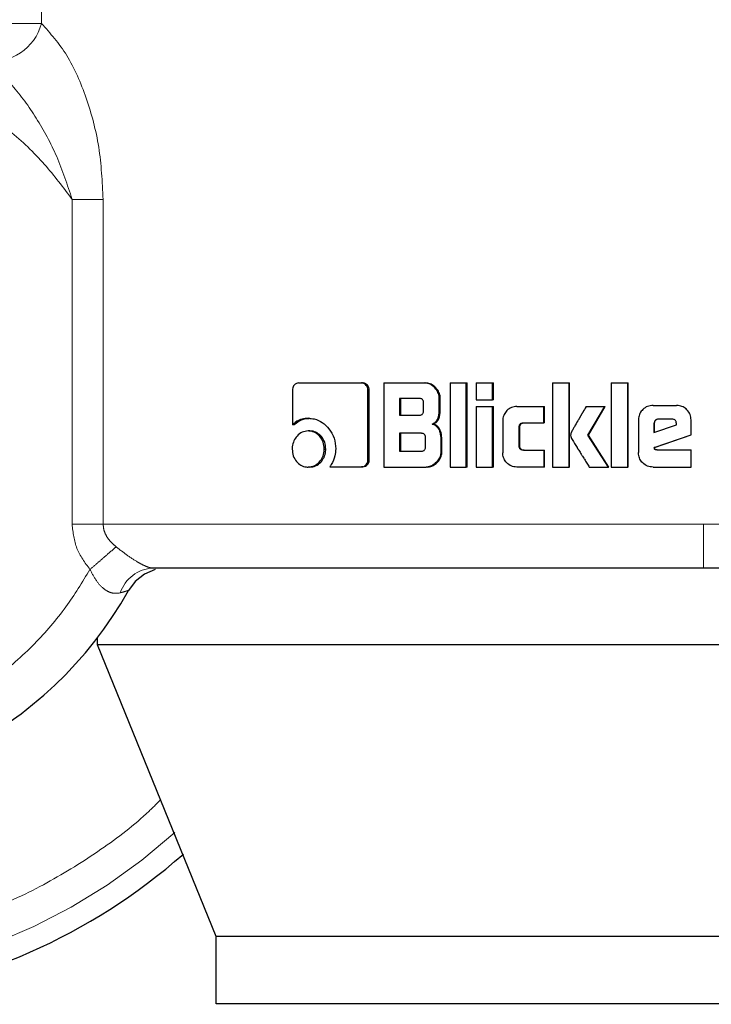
# Model space of a CAD drawing. Header units: millimetres. Extents: x 18 to 263, y 61 to 154.
# Tile 12 of 74: x 64.641 to 65.463, y 61.186 to 62.357. Entities that reach past the tile are written whole.
import ezdxf

# ---------------------------------------------------------------- set-up
doc = ezdxf.new("R2010")
doc.units = ezdxf.units.MM
doc.linetypes.add('PHANTOM', pattern=[12.7, 6.35, -1.27, 1.27, -1.27, 1.27, -1.27])

msp = doc.modelspace()

# ---------------------------------------------------------------- linework, layer by layer
at = {"color": 8, "linetype": 'PHANTOM', "lineweight": 18}
for p, q in [((64.667, 62.3526), (64.667, 63.1452)), ((64.667, 62.3526), (64.6263, 62.3526)), ((64.7035, 61.7571), (64.7035, 62.1434)), ((64.7404, 62.1434), (64.7035, 62.1434)), ((64.7404, 61.7571), (64.7404, 62.1434)), ((64.7035, 61.7571), (64.7404, 61.7571)), ((65.4542, 61.7571), (64.7404, 61.7571)), ((66.4605, 61.7571), (65.4542, 61.7571))]:
    msp.add_line(p, q, dxfattribs=at)
at = {"color": 7, "linetype": 'Continuous', "lineweight": 25}
for p, q in [((64.9653, 61.9166), (64.9653, 61.8753)), ((64.9728, 61.9251), (65.0474, 61.9251)), ((65.0474, 61.9251), (65.049, 61.9251)), ((65.0552, 61.8338), (65.0552, 61.9166)), ((65.0568, 61.9166), (65.0552, 61.9166)), ((65.0568, 61.8338), (65.0568, 61.9166)), ((65.0741, 61.9251), (65.0741, 61.8251)), ((65.0741, 61.9251), (65.1224, 61.9251)), ((65.1224, 61.9251), (65.1237, 61.9251)), ((65.1528, 61.9251), (65.1528, 61.8251)), ((65.1528, 61.9251), (65.1719, 61.9251)), ((65.1719, 61.8251), (65.1719, 61.9251)), ((65.1719, 61.9251), (65.1731, 61.9251)), ((65.1731, 61.8251), (65.1731, 61.9251)), ((65.184, 61.9251), (65.184, 61.9051)), ((65.184, 61.9251), (65.2033, 61.9251)), ((65.2033, 61.9051), (65.2033, 61.9251)), ((65.2033, 61.9251), (65.2043, 61.9251)), ((65.2043, 61.9051), (65.2043, 61.9251)), ((65.2745, 61.9251), (65.2745, 61.8251)), ((65.2745, 61.9251), (65.2943, 61.9251)), ((65.2943, 61.8251), (65.2943, 61.9251)), ((65.2943, 61.9251), (65.2949, 61.9251)), ((65.2949, 61.8251), (65.2949, 61.9251)), ((65.3444, 61.9251), (65.3643, 61.9251)), ((65.3444, 61.9251), (65.3444, 61.8251)), ((65.3643, 61.8251), (65.3643, 61.9251)), ((65.3643, 61.9251), (65.3647, 61.9251)), ((65.3647, 61.8251), (65.3647, 61.9251)), ((65.1164, 61.9066), (65.0925, 61.9066)), ((65.0925, 61.9066), (65.0925, 61.8869)), ((65.094, 61.9066), (65.094, 61.8869)), ((65.14, 61.8946), (65.14, 61.9066)), ((65.1412, 61.9066), (65.14, 61.9066)), ((65.1412, 61.8946), (65.1412, 61.9066)), ((65.184, 61.9051), (65.2033, 61.9051)), ((65.2043, 61.9051), (65.2033, 61.9051)), ((65.1212, 61.8919), (65.1212, 61.9017)), ((65.1412, 61.8946), (65.14, 61.8946)), ((65.184, 61.8971), (65.184, 61.8251)), ((65.184, 61.8971), (65.2033, 61.8971)), ((65.2033, 61.8251), (65.2033, 61.8971)), ((65.2033, 61.8971), (65.2043, 61.8971)), ((65.2043, 61.8251), (65.2043, 61.8971)), ((65.232, 61.8971), (65.2644, 61.8971)), ((65.2644, 61.8776), (65.2644, 61.8971)), ((65.2644, 61.8971), (65.2652, 61.8971)), ((65.2652, 61.8776), (65.2652, 61.8971)), ((65.3144, 61.8971), (65.3368, 61.8971)), ((65.3167, 61.8629), (65.3368, 61.8971)), ((65.3173, 61.8629), (65.3373, 61.8971)), ((65.3368, 61.8971), (65.3373, 61.8971)), ((65.3941, 61.8984), (65.4219, 61.8984)), ((65.4219, 61.8984), (65.422, 61.8984)), ((64.9841, 61.8831), (64.986, 61.8831)), ((65.0925, 61.8869), (65.1164, 61.8869)), ((65.3768, 61.8811), (65.3768, 61.8424)), ((65.4167, 61.8821), (65.4004, 61.8821)), ((65.4393, 61.8636), (65.4393, 61.8811)), ((65.4393, 61.8811), (65.4393, 61.8811)), ((65.4393, 61.8636), (65.4393, 61.8811)), ((64.9673, 61.8753), (64.9653, 61.8753)), ((65.1315, 61.8763), (65.1328, 61.8763)), ((65.2154, 61.8801), (65.2154, 61.8421)), ((65.2349, 61.8501), (65.2349, 61.8726)), ((65.2358, 61.8726), (65.2349, 61.8726)), ((65.2358, 61.8501), (65.2358, 61.8726)), ((65.2399, 61.8776), (65.2644, 61.8776)), ((65.2652, 61.8776), (65.2644, 61.8776)), ((65.3952, 61.8771), (65.3952, 61.8663)), ((65.3952, 61.8771), (65.3955, 61.8771)), ((65.3952, 61.8663), (65.4218, 61.8752)), ((65.3955, 61.8771), (65.3955, 61.8663)), ((65.4218, 61.8752), (65.4218, 61.877)), ((64.9859, 61.868), (64.9841, 61.868)), ((65.1188, 61.8653), (65.0925, 61.8653)), ((65.0925, 61.8653), (65.0925, 61.8441)), ((65.094, 61.8653), (65.094, 61.8441)), ((65.1236, 61.8491), (65.1236, 61.8603)), ((65.1419, 61.8577), (65.1419, 61.8435)), ((65.1431, 61.8577), (65.1419, 61.8577)), ((65.1431, 61.8435), (65.1431, 61.8577)), ((65.3412, 61.8251), (65.3167, 61.8629)), ((65.3173, 61.8629), (65.3167, 61.8629)), ((65.3417, 61.8251), (65.3173, 61.8629)), ((65.3955, 61.8483), (65.4393, 61.8636)), ((65.3957, 61.8483), (65.4393, 61.8636)), ((65.4393, 61.8636), (65.4393, 61.8636)), ((65.0033, 61.8465), (65.005, 61.8465)), ((65.2358, 61.8501), (65.2349, 61.8501)), ((65.3957, 61.8483), (65.3955, 61.8483)), ((65.0925, 61.8441), (65.1188, 61.8441)), ((65.1431, 61.8435), (65.1419, 61.8435)), ((65.2399, 61.8451), (65.2644, 61.8451)), ((65.2644, 61.8451), (65.2644, 61.8251)), ((65.2644, 61.8451), (65.2652, 61.8451)), ((65.2652, 61.8251), (65.2652, 61.8451)), ((65.3987, 61.8454), (65.4393, 61.8454)), ((65.4393, 61.8251), (65.4393, 61.8454)), ((65.4393, 61.8454), (65.4393, 61.8454)), ((65.4393, 61.8251), (65.4393, 61.8454)), ((64.9859, 61.8251), (64.9841, 61.8251)), ((65.0097, 61.8253), (65.0474, 61.8253)), ((65.049, 61.8253), (65.0474, 61.8253)), ((65.0568, 61.8338), (65.0552, 61.8338)), ((65.0741, 61.8251), (65.1243, 61.8251)), ((65.1256, 61.8251), (65.1243, 61.8251)), ((65.1528, 61.8251), (65.1719, 61.8251)), ((65.1731, 61.8251), (65.1719, 61.8251)), ((65.184, 61.8251), (65.2033, 61.8251)), ((65.2043, 61.8251), (65.2033, 61.8251)), ((65.2644, 61.8251), (65.232, 61.8251)), ((65.2652, 61.8251), (65.2644, 61.8251)), ((65.2745, 61.8251), (65.2943, 61.8251)), ((65.2949, 61.8251), (65.2943, 61.8251)), ((65.3183, 61.8251), (65.3412, 61.8251)), ((65.3417, 61.8251), (65.3412, 61.8251)), ((65.3444, 61.8251), (65.3643, 61.8251)), ((65.3647, 61.8251), (65.3643, 61.8251)), ((65.3941, 61.8251), (65.4393, 61.8251)), ((65.4393, 61.8251), (65.4393, 61.8251)), ((64.7336, 61.6138), (64.7336, 61.6222)), ((64.8746, 61.2668), (64.7336, 61.6138)), ((66.2697, 61.6138), (64.7336, 61.6138)), ((66.1482, 61.2668), (64.8746, 61.2668)), ((64.8746, 61.1868), (64.8746, 61.2668)), ((66.1482, 61.1868), (64.8746, 61.1868))]:
    msp.add_line(p, q, dxfattribs=at)
at = {"color": 7, "linetype": 'Continuous', "lineweight": 25, "flags": 128}
msp.add_lwpolyline([(64.8024, 61.7033), (64.8024, 61.7033), (64.7895, 61.6979), (64.7784, 61.6892), (64.7704, 61.6784)], dxfattribs=at)
at = {"color": 7, "linetype": 'Continuous', "lineweight": 25}
for radius, start, end in [(0.72, 105.8112, 311.2516), (0.4685, 123.2858, 330.8783)]:
    msp.add_arc((64.3611, 61.9063), radius, start, end, dxfattribs=at)
at = {"color": 8, "linetype": 'PHANTOM', "lineweight": 18}
for centre, radius, start, end in [((64.6094, 62.367), 0.0593, 260.8938, 345.8888), ((64.3611, 61.9063), 0.6941, 180, 312.0009), ((64.8018, 61.6617), 0.0434, 92.92, 161.4493)]:
    msp.add_arc(centre, radius, start, end, dxfattribs=at)
for points, knots in [([(64.667, 62.3526), (64.6775, 62.3408), (64.6988, 62.317), (64.7215, 62.2643), (64.7372, 62.2059), (64.7393, 62.1643), (64.7404, 62.1434)], [0, 0, 0, 0, 0.245897, 0.494341, 0.745907, 1, 1, 1, 1]), ([(64.7035, 62.1434), (64.6929, 62.1575), (64.6708, 62.187), (64.6289, 62.227), (64.5782, 62.2637), (64.5183, 62.294), (64.4502, 62.3153), (64.3762, 62.3248), (64.2992, 62.3206), (64.2232, 62.3019), (64.1523, 62.2694), (64.0897, 62.2252), (64.038, 62.1724), (63.9983, 62.1144), (63.9703, 62.0546), (63.953, 61.9957), (63.9449, 61.9397), (63.9441, 61.8862), (63.95, 61.8332), (63.9635, 61.7782), (63.9863, 61.7212), (64.0199, 61.6644), (64.065, 61.6106), (64.1215, 61.563), (64.188, 61.525), (64.2618, 61.4994), (64.3392, 61.4881), (64.4162, 61.4913), (64.489, 61.5078), (64.5547, 61.5355), (64.6115, 61.5715), (64.6585, 61.6129), (64.6964, 61.6567), (64.7155, 61.6883), (64.7247, 61.7034)], [0, 0, 0, 0, 0.024611, 0.051424, 0.080457, 0.111629, 0.144739, 0.17945, 0.21529, 0.251682, 0.287991, 0.323595, 0.357938, 0.390581, 0.421222, 0.449692, 0.47594, 0.500002, 0.524049, 0.550282, 0.578737, 0.609363, 0.641994, 0.676327, 0.711924, 0.74823, 0.784624, 0.820469, 0.855189, 0.888312, 0.919498, 0.948545, 0.975374, 1, 1, 1, 1]), ([(64.7035, 62.1434), (64.6979, 62.1606), (64.6868, 62.1944), (64.662, 62.2399), (64.6336, 62.2798), (64.611, 62.2991), (64.6, 62.3085)], [0, 0, 0, 0, 0.265014, 0.521283, 0.766879, 1, 1, 1, 1]), ([(64.8085, 61.4294), (64.803, 61.4238), (64.7801, 61.4011), (64.7338, 61.3666), (64.6694, 61.3268), (64.5983, 61.2943), (64.5223, 61.27), (64.4426, 61.2549), (64.3611, 61.2498), (64.2796, 61.2549), (64.1999, 61.27), (64.1239, 61.2943), (64.0529, 61.3269), (63.9882, 61.3664), (63.9304, 61.4114), (63.88, 61.4603), (63.8327, 61.5171), (63.7907, 61.5813), (63.7561, 61.6519), (63.7285, 61.7307), (63.7098, 61.8154), (63.7074, 61.8773), (63.7063, 61.9063)], [0, 0, 0, 0, 0.015432, 0.063526, 0.113358, 0.164672, 0.217157, 0.270453, 0.324163, 0.377874, 0.431169, 0.483654, 0.534968, 0.5848, 0.632894, 0.679059, 0.723157, 0.778356, 0.829925, 0.877924, 0.942724, 1, 1, 1, 1]), ([(64.7247, 61.7034), (64.7187, 61.7114), (64.7068, 61.7274), (64.7046, 61.7472), (64.7035, 61.7571)], [0, 0, 0, 0, 0.500879, 1, 1, 1, 1]), ([(64.7404, 61.7571), (64.7406, 61.7547), (64.7411, 61.7496), (64.7444, 61.7424), (64.7494, 61.7358), (64.7537, 61.7322), (64.7559, 61.7303)], [0, 0, 0, 0, 0.228036, 0.467095, 0.723309, 1, 1, 1, 1]), ([(65.4542, 61.7051), (65.4542, 61.7058), (65.4542, 61.7069), (65.4542, 61.7134), (65.4542, 61.7201), (65.4542, 61.7284), (65.4542, 61.7405), (65.4542, 61.7506), (65.4542, 61.7571)], [0, 0, 0, 0, 0.239823, 0.368833, 0.500509, 0.632112, 0.760909, 1, 1, 1, 1]), ([(64.7559, 61.7303), (64.7539, 61.7286), (64.7499, 61.7251), (64.7422, 61.7185), (64.7337, 61.7111), (64.7277, 61.7059), (64.7247, 61.7034)], [0, 0, 0, 0, 0.246732, 0.500012, 0.753275, 1, 1, 1, 1]), ([(64.7559, 61.7303), (64.7602, 61.7269), (64.7685, 61.7205), (64.7794, 61.7132), (64.787, 61.709), (64.792, 61.7068), (64.7963, 61.7053), (64.7985, 61.7052), (64.7996, 61.7051)], [0, 0, 0, 0, 0.279016, 0.530975, 0.649376, 0.765748, 0.881597, 1, 1, 1, 1]), ([(64.7606, 61.6755), (64.7575, 61.6751), (64.7528, 61.6744), (64.746, 61.6771), (64.7395, 61.6813), (64.7316, 61.69), (64.7271, 61.6988), (64.7247, 61.7034)], [0, 0, 0, 0, 0.248992, 0.369433, 0.488638, 0.733649, 1, 1, 1, 1]), ([(64.7704, 61.6784), (64.7702, 61.6783), (64.77, 61.6783), (64.7674, 61.6775), (64.7633, 61.6763), (64.7606, 61.6755)], [0, 0, 0, 0, 0.24393, 0.491188, 1, 1, 1, 1])]:
    msp.add_open_spline(points, degree=3, knots=knots, dxfattribs=at)
at = {"color": 7, "linetype": 'Continuous', "lineweight": 25}
for points, knots in [([(64.9728, 61.9251), (64.9719, 61.925), (64.97, 61.9248), (64.9677, 61.923), (64.966, 61.9206), (64.9654, 61.9183), (64.9654, 61.917), (64.9653, 61.9166)], [0, 0, 0, 0, 0.237801, 0.478387, 0.69121, 0.914867, 1, 1, 1, 1]), ([(65.0552, 61.9166), (65.0552, 61.9176), (65.055, 61.9197), (65.0534, 61.9223), (65.0513, 61.9241), (65.0493, 61.925), (65.0479, 61.9251), (65.0474, 61.9251)], [0, 0, 0, 0, 0.231947, 0.466692, 0.674293, 0.866919, 1, 1, 1, 1]), ([(65.0568, 61.9166), (65.0567, 61.9177), (65.0565, 61.9199), (65.0548, 61.9225), (65.0525, 61.9244), (65.0505, 61.925), (65.0493, 61.9251), (65.049, 61.9251)], [0, 0, 0, 0, 0.24529, 0.493182, 0.705943, 0.934175, 1, 1, 1, 1]), ([(65.14, 61.9066), (65.1398, 61.9086), (65.1394, 61.9126), (65.1358, 61.9184), (65.1311, 61.9228), (65.126, 61.9249), (65.1233, 61.925), (65.1224, 61.9251)], [0, 0, 0, 0, 0.211211, 0.417812, 0.697632, 0.899564, 1, 1, 1, 1]), ([(65.1412, 61.9066), (65.141, 61.9086), (65.1406, 61.9127), (65.137, 61.9184), (65.1323, 61.9228), (65.1273, 61.9249), (65.1246, 61.925), (65.1237, 61.9251)], [0, 0, 0, 0, 0.2124657, 0.4201452, 0.6999445, 0.9008699, 1, 1, 1, 1]), ([(65.1212, 61.9017), (65.1211, 61.9025), (65.1211, 61.9038), (65.1202, 61.9053), (65.1191, 61.9062), (65.1178, 61.9066), (65.1168, 61.9066), (65.1164, 61.9066)], [0, 0, 0, 0, 0.314554, 0.468172, 0.62304, 0.839763, 1, 1, 1, 1]), ([(65.1315, 61.8763), (65.1327, 61.8768), (65.1349, 61.8778), (65.1376, 61.8808), (65.1396, 61.8865), (65.1398, 61.8913), (65.14, 61.8946)], [0, 0, 0, 0, 0.186541, 0.343361, 0.54886, 1, 1, 1, 1]), ([(65.1328, 61.8763), (65.134, 61.8768), (65.1362, 61.8778), (65.1388, 61.8808), (65.1408, 61.8865), (65.1411, 61.8913), (65.1412, 61.8946)], [0, 0, 0, 0, 0.184839, 0.341605, 0.546616, 1, 1, 1, 1]), ([(65.232, 61.8971), (65.2299, 61.8969), (65.2256, 61.8965), (65.2204, 61.8927), (65.2168, 61.8878), (65.2155, 61.8833), (65.2154, 61.8807), (65.2154, 61.8801)], [0, 0, 0, 0, 0.246137, 0.494068, 0.706479, 0.932696, 1, 1, 1, 1]), ([(65.3144, 61.8971), (65.3131, 61.8947), (65.3117, 61.8923), (65.3101, 61.8895), (65.3097, 61.8889), (65.3093, 61.8882), (65.309, 61.8876), (65.3086, 61.887), (65.3084, 61.8866), (65.3081, 61.886), (65.3077, 61.8854), (65.3074, 61.8848), (65.3071, 61.8844), (65.3069, 61.884), (65.3066, 61.8835), (65.3064, 61.8831), (65.3061, 61.8825), (65.3055, 61.8815), (65.3036, 61.8783), (65.3013, 61.8742), (65.2989, 61.8701), (65.2978, 61.8681), (65.2967, 61.8659), (65.2964, 61.8642), (65.296, 61.8629)], [0, 0, 0, 0, 0.207033, 0.219967, 0.245835, 0.258766, 0.284662, 0.297596, 0.310527, 0.323459, 0.349353, 0.362285, 0.375217, 0.388145, 0.401108, 0.414037, 0.426963, 0.452846, 0.504611, 0.711617, 0.815119, 0.866882, 0.89276, 1, 1, 1, 1]), ([(65.3941, 61.8984), (65.3919, 61.8982), (65.3874, 61.8977), (65.382, 61.894), (65.3782, 61.8891), (65.3769, 61.8845), (65.3768, 61.8818), (65.3768, 61.8811)], [0, 0, 0, 0, 0.242823, 0.487163, 0.701501, 0.919938, 1, 1, 1, 1]), ([(65.4393, 61.8811), (65.439, 61.8833), (65.4386, 61.8877), (65.4348, 61.8931), (65.4299, 61.8969), (65.4253, 61.8983), (65.4226, 61.8984), (65.4219, 61.8984)], [0, 0, 0, 0, 0.242786, 0.486991, 0.700875, 0.920407, 1, 1, 1, 1]), ([(65.4393, 61.8811), (65.4391, 61.8833), (65.4387, 61.8878), (65.4348, 61.8932), (65.4299, 61.8969), (65.4254, 61.8983), (65.4227, 61.8984), (65.422, 61.8984)], [0, 0, 0, 0, 0.244549, 0.490499, 0.70543, 0.924141, 1, 1, 1, 1]), ([(64.9841, 61.8831), (64.9817, 61.8829), (64.9763, 61.8825), (64.9699, 61.8794), (64.9664, 61.8763), (64.9653, 61.8753)], [0, 0, 0, 0, 0.350302, 0.792536, 1, 1, 1, 1]), ([(64.9673, 61.8753), (64.9692, 61.8769), (64.9735, 61.8806), (64.9802, 61.8828), (64.9846, 61.883), (64.986, 61.8831)], [0, 0, 0, 0, 0.348273, 0.793317, 1, 1, 1, 1]), ([(64.9841, 61.8831), (64.9865, 61.8829), (64.9924, 61.8826), (65.0012, 61.8785), (65.0095, 61.8706), (65.0158, 61.8597), (65.0165, 61.851), (65.0169, 61.8467)], [0, 0, 0, 0, 0.141674, 0.344222, 0.545941, 0.775199, 1, 1, 1, 1]), ([(65.1164, 61.8869), (65.1171, 61.8869), (65.1183, 61.887), (65.1197, 61.8877), (65.1206, 61.8888), (65.1211, 61.8902), (65.1212, 61.8913), (65.1212, 61.8919)], [0, 0, 0, 0, 0.272572, 0.436063, 0.601252, 0.792504, 1, 1, 1, 1]), ([(65.4004, 61.8821), (65.3997, 61.882), (65.3983, 61.8819), (65.3967, 61.8806), (65.3955, 61.8791), (65.3953, 61.8779), (65.3953, 61.8772), (65.3952, 61.8771)], [0, 0, 0, 0, 0.271958, 0.519325, 0.755449, 0.965074, 1, 1, 1, 1]), ([(65.4006, 61.8821), (65.4, 61.882), (65.3986, 61.8819), (65.397, 61.8807), (65.3958, 61.8792), (65.3955, 61.8779), (65.3955, 61.8772), (65.3955, 61.8771)], [0, 0, 0, 0, 0.257401, 0.505057, 0.738765, 0.950742, 1, 1, 1, 1]), ([(65.4218, 61.877), (65.4217, 61.8777), (65.4217, 61.8789), (65.4209, 61.8805), (65.4199, 61.8814), (65.4185, 61.882), (65.4174, 61.8821), (65.4167, 61.8821)], [0, 0, 0, 0, 0.273311, 0.436253, 0.600623, 0.74958, 1, 1, 1, 1]), ([(65.1315, 61.8763), (65.1328, 61.8759), (65.1354, 61.875), (65.1387, 61.8715), (65.1413, 61.8656), (65.1417, 61.8607), (65.1419, 61.8577)], [0, 0, 0, 0, 0.175846, 0.369308, 0.612798, 1, 1, 1, 1]), ([(65.1431, 61.8577), (65.1429, 61.8604), (65.1426, 61.8651), (65.1403, 61.8708), (65.1374, 61.8744), (65.1347, 61.8758), (65.1331, 61.8762), (65.1328, 61.8763)], [0, 0, 0, 0, 0.347309, 0.606074, 0.779141, 0.952781, 1, 1, 1, 1]), ([(65.2349, 61.8726), (65.235, 61.8733), (65.235, 61.8744), (65.2357, 61.8759), (65.2367, 61.8769), (65.2382, 61.8775), (65.2393, 61.8776), (65.2399, 61.8776)], [0, 0, 0, 0, 0.249231, 0.412019, 0.576235, 0.76379, 1, 1, 1, 1]), ([(65.2358, 61.8726), (65.2359, 61.8733), (65.2359, 61.8745), (65.2366, 61.876), (65.2377, 61.877), (65.2391, 61.8775), (65.2402, 61.8776), (65.2408, 61.8776)], [0, 0, 0, 0, 0.266554, 0.428163, 0.591052, 0.784651, 1, 1, 1, 1]), ([(64.9841, 61.868), (64.9816, 61.8677), (64.9767, 61.8672), (64.9709, 61.8625), (64.9668, 61.8564), (64.9652, 61.8508), (64.9652, 61.8474), (64.9651, 61.8465)], [0, 0, 0, 0, 0.243009, 0.488111, 0.698166, 0.921109, 1, 1, 1, 1]), ([(65.0033, 61.8465), (65.003, 61.8493), (65.0025, 61.8548), (64.9983, 61.8614), (64.9928, 61.8662), (64.9878, 61.8679), (64.9848, 61.868), (64.9841, 61.868)], [0, 0, 0, 0, 0.2430374, 0.4880867, 0.7000145, 0.9230851, 1, 1, 1, 1]), ([(65.005, 61.8465), (65.0048, 61.8492), (65.0043, 61.8547), (65.0002, 61.8613), (64.9948, 61.8661), (64.9897, 61.8679), (64.9867, 61.868), (64.9859, 61.868)], [0, 0, 0, 0, 0.240991, 0.483984, 0.695737, 0.919683, 1, 1, 1, 1]), ([(65.1236, 61.8603), (65.1235, 61.8611), (65.1234, 61.8624), (65.1226, 61.8639), (65.1215, 61.8648), (65.1202, 61.8652), (65.1192, 61.8652), (65.1188, 61.8653)], [0, 0, 0, 0, 0.320862, 0.473947, 0.628304, 0.843653, 1, 1, 1, 1]), ([(65.296, 61.8629), (65.2962, 61.862), (65.2965, 61.8601), (65.2994, 61.8553), (65.3019, 61.8512), (65.3041, 61.8477), (65.3044, 61.8472), (65.3047, 61.8467), (65.3052, 61.846), (65.3065, 61.8438), (65.308, 61.8415), (65.3095, 61.8392), (65.3105, 61.8376), (65.3115, 61.836), (65.3132, 61.8333), (65.3154, 61.8298), (65.3173, 61.8266), (65.3183, 61.8251)], [0, 0, 0, 0, 0.061758, 0.125053, 0.377857, 0.393633, 0.409434, 0.417318, 0.433115, 0.46468, 0.590979, 0.622553, 0.654128, 0.717256, 0.748838, 0.875123, 1, 1, 1, 1]), ([(64.9651, 61.8465), (64.9654, 61.8438), (64.9658, 61.8382), (64.9699, 61.8316), (64.9753, 61.8269), (64.9802, 61.8252), (64.9832, 61.8251), (64.9841, 61.8251)], [0, 0, 0, 0, 0.2430792, 0.4883364, 0.6977429, 0.9166191, 1, 1, 1, 1]), ([(64.9841, 61.8251), (64.9865, 61.8254), (64.9914, 61.8259), (64.9974, 61.8305), (65.0016, 61.8366), (65.0031, 61.8423), (65.0032, 61.8456), (65.0033, 61.8465)], [0, 0, 0, 0, 0.2429534, 0.4880242, 0.7010395, 0.9191409, 1, 1, 1, 1]), ([(64.9859, 61.8251), (64.9883, 61.8253), (64.9932, 61.8259), (64.9991, 61.8305), (65.0033, 61.8365), (65.0049, 61.8422), (65.005, 61.8456), (65.005, 61.8465)], [0, 0, 0, 0, 0.240997, 0.484058, 0.696009, 0.915375, 1, 1, 1, 1]), ([(65.0169, 61.8467), (65.0167, 61.8439), (65.0162, 61.8374), (65.0131, 61.8302), (65.0104, 61.8262), (65.0097, 61.8253)], [0, 0, 0, 0, 0.351396, 0.853975, 1, 1, 1, 1]), ([(65.1188, 61.8441), (65.1195, 61.8441), (65.1206, 61.8442), (65.122, 61.8449), (65.1229, 61.846), (65.1235, 61.8474), (65.1235, 61.8485), (65.1236, 61.8491)], [0, 0, 0, 0, 0.266491, 0.429031, 0.59298, 0.790504, 1, 1, 1, 1]), ([(65.2399, 61.8451), (65.239, 61.8452), (65.2378, 61.8453), (65.2363, 61.8462), (65.2354, 61.8473), (65.235, 61.8486), (65.235, 61.8497), (65.2349, 61.8501)], [0, 0, 0, 0, 0.324335, 0.475702, 0.626757, 0.831212, 1, 1, 1, 1]), ([(65.2408, 61.8451), (65.2399, 61.8452), (65.2386, 61.8453), (65.2371, 61.8462), (65.2363, 61.8473), (65.2358, 61.8487), (65.2358, 61.8497), (65.2358, 61.8501)], [0, 0, 0, 0, 0.334767, 0.484739, 0.634547, 0.846403, 1, 1, 1, 1]), ([(65.3987, 61.8454), (65.3981, 61.8455), (65.3973, 61.8455), (65.3965, 61.8459), (65.3961, 61.8462), (65.3957, 61.847), (65.3956, 61.8477), (65.3955, 61.8483)], [0, 0, 0, 0, 0.33522, 0.463128, 0.562634, 0.662501, 1, 1, 1, 1]), ([(65.3989, 61.8454), (65.3984, 61.8454), (65.3977, 61.8455), (65.3969, 61.8458), (65.3964, 61.8461), (65.3959, 61.8469), (65.3958, 61.8477), (65.3957, 61.8483)], [0, 0, 0, 0, 0.290114, 0.427001, 0.537157, 0.648396, 1, 1, 1, 1]), ([(65.1419, 61.8435), (65.1417, 61.8415), (65.1413, 61.8375), (65.1377, 61.8317), (65.1329, 61.8273), (65.1279, 61.8253), (65.1251, 61.8251), (65.1243, 61.8251)], [0, 0, 0, 0, 0.212314, 0.418154, 0.699498, 0.905967, 1, 1, 1, 1]), ([(65.1256, 61.8251), (65.1275, 61.8253), (65.1314, 61.8258), (65.1369, 61.8296), (65.1411, 61.8346), (65.143, 61.8398), (65.1431, 61.8427), (65.1431, 61.8435)], [0, 0, 0, 0, 0.213686, 0.427733, 0.70303, 0.907257, 1, 1, 1, 1]), ([(65.232, 61.8251), (65.2298, 61.8253), (65.2253, 61.8258), (65.2201, 61.8298), (65.2166, 61.8348), (65.2155, 61.8392), (65.2154, 61.8416), (65.2154, 61.8421)], [0, 0, 0, 0, 0.254559, 0.510711, 0.728401, 0.945243, 1, 1, 1, 1]), ([(65.3941, 61.8251), (65.3918, 61.8253), (65.3873, 61.8258), (65.3819, 61.8296), (65.3782, 61.8345), (65.3769, 61.839), (65.3768, 61.8417), (65.3768, 61.8424)], [0, 0, 0, 0, 0.246515, 0.494853, 0.706887, 0.92483, 1, 1, 1, 1]), ([(65.0474, 61.8253), (65.0484, 61.8254), (65.0503, 61.8256), (65.0527, 61.8274), (65.0545, 61.8298), (65.0552, 61.8321), (65.0552, 61.8335), (65.0552, 61.8338)], [0, 0, 0, 0, 0.237287, 0.477457, 0.692867, 0.918194, 1, 1, 1, 1]), ([(65.049, 61.8253), (65.0501, 61.8255), (65.0522, 61.8257), (65.0547, 61.8278), (65.0563, 61.8303), (65.0568, 61.8324), (65.0568, 61.8336), (65.0568, 61.8338)], [0, 0, 0, 0, 0.26756, 0.513546, 0.736609, 0.95184, 1, 1, 1, 1]), ([(64.7996, 61.7051), (64.8294, 61.7051), (64.8896, 61.7051), (64.9919, 61.7051), (65.1016, 61.7051), (65.217, 61.7051), (65.3352, 61.7051), (65.4147, 61.7051), (65.4542, 61.7051)], [0, 0, 0, 0, 0.1651079, 0.3324264, 0.5009, 0.6691557, 0.8358663, 1, 1, 1, 1]), ([(65.4542, 61.7051), (65.4824, 61.7051), (65.5407, 61.7051), (65.6303, 61.7051), (65.7253, 61.7051), (65.825, 61.7051), (65.9279, 61.7051), (66.0215, 61.7051), (66.1042, 61.7051), (66.1755, 61.7051), (66.2411, 61.7051), (66.2986, 61.7051), (66.3462, 61.7051), (66.3814, 61.7051), (66.4042, 61.7051), (66.407, 61.7051), (66.4085, 61.7051)], [0, 0, 0, 0, 0.056512, 0.116766, 0.180698, 0.251724, 0.32802, 0.409681, 0.474925, 0.543225, 0.614383, 0.68811, 0.76403, 0.841683, 0.920535, 1, 1, 1, 1])]:
    msp.add_open_spline(points, degree=3, knots=knots, dxfattribs=at)

doc.saveas('drawing.dxf')
